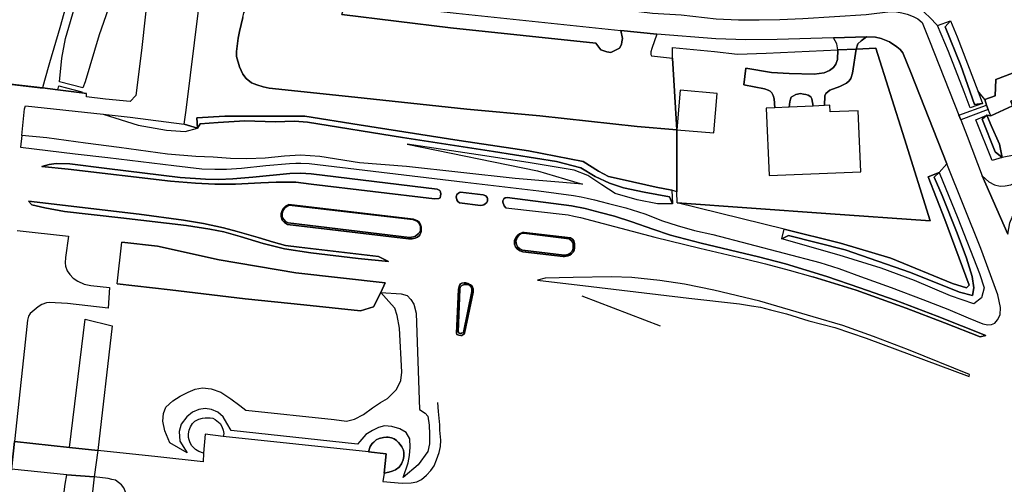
# Model space of a CAD drawing. Extents: x -26035517 to 31750492, y -9237385 to 8160032.
# Tile 29 of 256: x -23968390 to -23777731, y 3888957 to 3978882. Entities that reach past the tile are written whole.
import ezdxf

# ---------------------------------------------------------------- set-up
doc = ezdxf.new("R2010")
doc.units = 0
doc.layers.add('T-25', color=7, linetype='CONTINUOUS')

msp = doc.modelspace()

# ---------------------------------------------------------------- linework, layer by layer
at = {"layer": 'T-25', "color": 9, "elevation": 3514}
msp.add_lwpolyline([(-23955426, 3963947), (-23955484, 3964626), (-23956352, 3964700), (-23960989, 3965300), (-23963996, 3965690), (-23978706, 3967343), (-23981284, 3958391), (-23983562, 3939221), (-23983712, 3936936)], dxfattribs=at)
at = {"layer": 'T-25', "color": 9}
for points in [[(-23937451, 4093601, 807), (-23939269, 4078126, 845), (-23940505, 4067890, 811), (-23941375, 4059928, 861), (-23942213, 4052693, 845), (-23943341, 4042758, 845), (-23943793, 4039239, 841), (-23944157, 4036628, 853), (-23944595, 4034277, 832), (-23945165, 4031721, 832), (-23946364, 4026981, 841), (-23947727, 4022184, 874), (-23949398, 4016236, 870), (-23952089, 4007015, 861), (-23956358, 3992705, 836), (-23958737, 3984062, 816), (-23960649, 3977286, 836), (-23962601, 3970557, 832), (-23963607, 3967096, 849), (-23963996, 3965690, 820)], [(-23937209, 3990592, 4042), (-23943183, 3987649, 3971), (-23944780, 3972922, 3917), (-23945932, 3964234, 3942), (-23946986, 3963018, 3955), (-23951773, 3963486, 3763), (-23955426, 3963947, 3551), (-23955484, 3964626, 3513)], [(-23950377, 3983571, 3942), (-23952979, 3975956, 3863), (-23955711, 3966856, 3651), (-23956157, 3965723, 3434), (-23960663, 3966861, 1157), (-23960663, 3966861, 1157), (-23960218, 3971436, 1011), (-23959538, 3975265, 957), (-23955097, 3990479, 982)], [(-23910797, 3987562, 4096), (-23896197, 3985593, 4059), (-23882024, 3984207, 4109), (-23855396, 3981299, 4096), (-23845841, 3980151, 4188), (-23840291, 3979808, 4163), (-23833532, 3979075, 4155), (-23829233, 3978864, 4117), (-23825210, 3978848, 4071), (-23821223, 3978913, 4071), (-23816734, 3979107, 3967), (-23804478, 3979880, 3784), (-23799768, 3980442, 3747), (-23798579, 3980431, 3747), (-23797545, 3980226, 3747), (-23796518, 3979974, 3747), (-23795359, 3979514, 3747), (-23794470, 3979047, 3747), (-23793659, 3978332, 3751), (-23792196, 3974805, 3726), (-23786526, 3960412, 3688)], [(-23967433, 3961661, 3580), (-23967273, 3962180, 3493), (-23952258, 3960590, 3759), (-23946984, 3959990, 3926), (-23936535, 3958681, 3967), (-23936151, 3961356, 3917), (-23933700, 3981201, 3942), (-23933432, 3982732, 3951), (-23932936, 3983768, 3984), (-23932161, 3984394, 3976), (-23931109, 3984795, 3946), (-23929947, 3984983, 3917), (-23914666, 3983682, 4009), (-23905086, 3982451, 4009)], [(-23841162, 3957572, 4084), (-23848802, 3958202, 4101), (-23867649, 3960251, 4080), (-23881804, 3961585, 4013), (-23903520, 3963916, 3996), (-23920083, 3965628, 4026), (-23921231, 3965890, 4001), (-23922479, 3966260, 3988), (-23923484, 3966668, 3980), (-23924534, 3967493, 3980), (-23925212, 3968343, 3988), (-23925808, 3969773, 4017), (-23926376, 3971738, 4051), (-23926412, 3972746, 4051), (-23926069, 3975315, 3984), (-23925848, 3976623, 3984), (-23925195, 3979301, 4046), (-23924991, 3980198, 4046), (-23924494, 3980956, 4055), (-23914879, 3980515, 4134), (-23914666, 3983682, 4009)], [(-23925195, 3979301, 4046), (-23925848, 3976623, 3984), (-23926069, 3975315, 3984), (-23926412, 3972746, 4051), (-23926376, 3971738, 4051), (-23925808, 3969773, 4017), (-23925212, 3968343, 3988), (-23924534, 3967493, 3980), (-23923484, 3966668, 3980), (-23922479, 3966260, 3988), (-23921231, 3965890, 4001), (-23920083, 3965628, 4026), (-23903520, 3963916, 3996), (-23881804, 3961585, 4013), (-23867649, 3960251, 4080), (-23848802, 3958202, 4101), (-23841162, 3957572, 4084), (-23841162, 3957572, 4084), (-23841129, 3945569, 4051), (-23842093, 3945857, 4092), (-23845166, 3946463, 4038), (-23851711, 3947929, 4042), (-23854381, 3948520, 4092), (-23856323, 3949578, 4113), (-23859266, 3951444, 4030), (-23869838, 3953473, 4005), (-23883304, 3955509, 3963), (-23902680, 3958532, 3926), (-23913186, 3960196, 3934), (-23917147, 3960185, 3888), (-23923775, 3960180, 3896), (-23928668, 3960185, 3926), (-23934100, 3959881, 4021), (-23933970, 3957904, 4059), (-23936535, 3958681, 3967), (-23936151, 3961356, 3917), (-23933700, 3981201, 3942)], [(-23851960, 3976780, 4080), (-23851679, 3975221, 4092), (-23851765, 3974579, 4092), (-23851874, 3974100, 4092), (-23852251, 3973383, 4138), (-23853917, 3972537, 4184), (-23854684, 3972695, 4184), (-23855828, 3973032, 4188), (-23856818, 3974312, 4171), (-23884960, 3977322, 4142), (-23905991, 3979908, 4101), (-23905086, 3982451, 4009), (-23883883, 3980156, 4017), (-23851960, 3976780, 4080)], [(-23790656, 3977759, 3692), (-23792200, 3979379, 3859), (-23793881, 3980941, 3967), (-23798456, 3981812, 3967), (-23813774, 3980645, 3963), (-23822895, 3980631, 4063), (-23834566, 3980908, 4180)], [(-23905991, 3979908, 4101), (-23884960, 3977322, 4142), (-23856818, 3974312, 4171), (-23855828, 3973032, 4188), (-23854684, 3972695, 4184), (-23853917, 3972537, 4184), (-23852251, 3973383, 4138), (-23851874, 3974100, 4092), (-23851765, 3974579, 4092), (-23851679, 3975221, 4092), (-23851960, 3976780, 4080), (-23845001, 3976078, 4021), (-23846009, 3973323, 4159), (-23846154, 3972685, 4184), (-23846168, 3972137, 4184), (-23846019, 3971911, 4184), (-23841979, 3971443, 4142), (-23841162, 3957572, 4084), (-23841162, 3957572, 4084), (-23848802, 3958202, 4101), (-23867649, 3960251, 4080), (-23881804, 3961585, 4013), (-23903520, 3963916, 3996), (-23920083, 3965628, 4026), (-23921231, 3965890, 4001), (-23922479, 3966260, 3988), (-23923484, 3966668, 3980), (-23924534, 3967493, 3980), (-23925212, 3968343, 3988), (-23925808, 3969773, 4017), (-23926376, 3971738, 4051), (-23926412, 3972746, 4051), (-23926069, 3975315, 3984), (-23925848, 3976623, 3984), (-23925195, 3979301, 4046)], [(-23741260, 3973928, 3439), (-23745450, 3978307, 3713), (-23749242, 3976827, 3842), (-23765860, 3969866, 3955), (-23766667, 3972134, 3967), (-23779360, 3967306, 3751), (-23779519, 3964157, 3688), (-23781534, 3963425, 3626), (-23781165, 3962346, 3597)], [(-23967996, 3956495, 6803), (-23968233, 3954242, 6942), (-23957666, 3952930, 6812), (-23951311, 3952222, 6727), (-23938571, 3950656, 6560), (-23933127, 3950028, 6450), (-23930571, 3949945, 6413), (-23928342, 3949969, 6405), (-23925445, 3950166, 6344), (-23920712, 3950660, 6189), (-23916128, 3951049, 6067), (-23914919, 3951114, 6038), (-23913957, 3951105, 6022), (-23912362, 3951019, 5969), (-23899975, 3949580, 5614), (-23882098, 3947449, 5187), (-23867839, 3945747, 4906), (-23861131, 3944858, 4771), (-23859642, 3944603, 4710), (-23858496, 3944345, 4637), (-23857104, 3943994, 4588), (-23855847, 3943673, 4551), (-23854401, 3943310, 4551), (-23851022, 3942453, 4514), (-23847336, 3941280, 4429), (-23843948, 3939955, 4409), (-23841093, 3939038, 4413), (-23837696, 3938088, 4413), (-23834169, 3937319, 4409), (-23813450, 3931879, 4335), (-23809804, 3930709, 4335), (-23805552, 3929181, 4299), (-23799635, 3927079, 4270), (-23793500, 3924729, 4254), (-23788638, 3922838, 4250), (-23784713, 3921189, 4254), (-23781870, 3920007, 4254), (-23780913, 3919843, 4246), (-23780196, 3919857, 4225), (-23779559, 3920164, 4185), (-23779046, 3920805, 4160), (-23778559, 3921732, 4103), (-23778494, 3923177, 3855), (-23778978, 3925606, 3830), (-23782302, 3934592, 3792), (-23788851, 3950958, 3713), (-23795860, 3968637, 3680), (-23797393, 3972462, 3692), (-23797878, 3973145, 3692), (-23798519, 3973611, 3697), (-23799940, 3974627, 3692), (-23801568, 3975258, 3676), (-23802652, 3975484, 3676), (-23804417, 3975553, 3705)], [(-23812526, 3962247, 4063), (-23812481, 3964115, 4034), (-23812293, 3964584, 4034), (-23811508, 3965221, 4034), (-23809569, 3965949, 4055), (-23808282, 3966612, 4009), (-23807776, 3967018, 4009), (-23807432, 3967516, 4009), (-23807095, 3968507, 4005), (-23806447, 3973184, 3913), (-23806109, 3974201, 3867), (-23805452, 3974760, 3792), (-23804417, 3975553, 3705), (-23810789, 3975399, 3847), (-23821724, 3975069, 3984), (-23827785, 3974968, 4042), (-23833609, 3975211, 4051), (-23845001, 3976078, 4021), (-23851960, 3976780, 4080)], [(-23845001, 3976078, 4021), (-23846009, 3973323, 4159), (-23846154, 3972685, 4184), (-23846168, 3972137, 4184), (-23846019, 3971911, 4184), (-23841979, 3971443, 4142)], [(-23822150, 3961814, 4105), (-23822302, 3963594, 4163), (-23822485, 3964212, 4196), (-23822758, 3964702, 4196), (-23823100, 3965040, 4196), (-23823479, 3965229, 4196), (-23824149, 3965531, 4200), (-23828147, 3966258, 4167), (-23827795, 3969526, 4084), (-23822813, 3968639, 4067), (-23819368, 3968447, 4030), (-23814531, 3968369, 4063), (-23812639, 3968613, 4067), (-23811602, 3969021, 4067), (-23810784, 3969633, 4059), (-23810382, 3970272, 4051), (-23810032, 3971170, 4046), (-23809972, 3973082, 3926), (-23810174, 3974222, 3901), (-23810789, 3975399, 3847)], [(-23742075, 3972376, 3443), (-23745807, 3976049, 3647), (-23755544, 3971978, 3955), (-23776489, 3963099, 3805), (-23776162, 3962192, 3788), (-23780345, 3960267, 3643), (-23780825, 3961478, 3588)], [(-23806447, 3973184, 3913), (-23809972, 3973082, 3926)], [(-23989940, 3884030, 6947), (-23989711, 3885997, 6947), (-23987120, 3908790, 6971), (-23984878, 3927427, 7004), (-23983503, 3927320, 7008), (-23982380, 3936278, 6862), (-23982368, 3936372, 6955), (-23982563, 3936756, 6955), (-23982859, 3936888, 6955), (-23983712, 3936936, 6963), (-23983560, 3939103, 6947), (-23983562, 3939221, 3239), (-23981284, 3958391, 3434), (-23978706, 3967343, 3464), (-23964393, 3965708, 3555), (-23963996, 3965690, 820), (-23960989, 3965300, 1140), (-23956352, 3964700, 3522), (-23955484, 3964626, 3513)], [(-23814763, 3962136, 4042), (-23814994, 3963581, 4063), (-23815207, 3963942, 4063), (-23815728, 3964295, 4067), (-23816160, 3964406, 4067), (-23816592, 3964496, 4067), (-23817181, 3964571, 4067), (-23818085, 3964392, 4088), (-23818994, 3963904, 4101), (-23819141, 3963506, 4101), (-23819255, 3962985, 4101), (-23819379, 3961933, 4113)], [(-23781534, 3963425, 3626), (-23782889, 3965108, 3651)], [(-23786526, 3960412, 3688), (-23781165, 3962346, 3597), (-23780825, 3961478, 3588), (-23786166, 3959497, 3684)], [(-23786526, 3960412, 3688), (-23786166, 3959497, 3684), (-23784927, 3956353, 3676), (-23782007, 3948647, 3767)], [(-23780345, 3960267, 3643), (-23781125, 3960389, 3563)], [(-23936535, 3958681, 3967), (-23933970, 3957904, 4059)], [(-23775826, 3952665, 3751), (-23778143, 3952241, 3717)], [(-23964100, 3950499, 6877), (-23962714, 3950869, 6869), (-23961311, 3951019, 6841), (-23958653, 3950983, 6800), (-23951530, 3950107, 6735), (-23937336, 3948371, 6527), (-23932430, 3947992, 6503), (-23929878, 3947937, 6437), (-23927107, 3948083, 6393), (-23923230, 3948429, 6287), (-23916064, 3949086, 6071), (-23914021, 3949201, 6038), (-23911972, 3949046, 6006), (-23887579, 3946080, 5386), (-23887065, 3945854, 5386), (-23886876, 3945540, 5382), (-23886855, 3945121, 5382), (-23886877, 3944782, 5382), (-23886992, 3944421, 5386), (-23887217, 3944278, 5390), (-23888051, 3944184, 5435), (-23911921, 3947071, 6058), (-23914947, 3947430, 6173), (-23916667, 3947465, 6225), (-23918737, 3947444, 6258), (-23921692, 3947311, 6299), (-23926588, 3947021, 6421), (-23930574, 3947072, 6482), (-23934338, 3947212, 6531), (-23939216, 3947652, 6608), (-23958983, 3949921, 6780), (-23964100, 3950499, 6877)], [(-23788851, 3950958, 3713), (-23790349, 3949292, 3647)], [(-23782007, 3948647, 3767), (-23780734, 3947507, 3697), (-23779602, 3946928, 3697), (-23778507, 3946653, 3742), (-23777551, 3946709, 3742), (-23776458, 3946912, 3747), (-23773720, 3948436, 3784)], [(-23782007, 3948647, 3767), (-23777039, 3937356, 3801), (-23776689, 3939548, 3738), (-23776194, 3940652, 3751), (-23775716, 3941346, 3767), (-23775013, 3941916, 3780), (-23771190, 3944059, 3830)], [(-23777039, 3937356, 3801), (-23782007, 3948647, 3767), (-23782007, 3948647, 3767), (-23780734, 3947507, 3697), (-23779602, 3946928, 3697), (-23778507, 3946653, 3742), (-23777551, 3946709, 3742)], [(-23883057, 3945511, 5289), (-23878626, 3944992, 5203), (-23878128, 3944762, 5203), (-23877858, 3944486, 5203), (-23877805, 3944271, 5203), (-23877800, 3944035, 5203), (-23877807, 3943807, 5272), (-23877944, 3943527, 5276), (-23878244, 3943236, 5276), (-23878493, 3943051, 5276), (-23878748, 3942957, 5284), (-23879163, 3942932, 5313), (-23883248, 3943441, 5366), (-23883542, 3943696, 5366), (-23883748, 3943989, 5362), (-23883882, 3944573, 5341), (-23883825, 3944782, 5341), (-23883728, 3945033, 5341), (-23883432, 3945320, 5329), (-23883231, 3945446, 5329), (-23883057, 3945511, 5289)], [(-23841129, 3945569, 4051), (-23842093, 3945857, 4092)], [(-23966711, 3943764, 6861), (-23945285, 3941248, 6682), (-23936652, 3940109, 6539), (-23932784, 3939428, 6462), (-23928954, 3938588, 6376), (-23926283, 3937913, 6299), (-23922193, 3936715, 6217), (-23919273, 3935796, 6132), (-23916946, 3935162, 6079), (-23914258, 3934833, 6030), (-23898939, 3933078, 5676), (-23897005, 3932094, 5582), (-23902859, 3932653, 5737), (-23912024, 3933745, 5936), (-23917133, 3934510, 6128), (-23921269, 3935540, 6185), (-23925693, 3936938, 6319), (-23928861, 3937812, 6388), (-23931589, 3938360, 6425), (-23936069, 3939077, 6572), (-23948800, 3940546, 6714), (-23959703, 3941741, 6824), (-23963535, 3942451, 6881), (-23966061, 3943048, 6857), (-23966711, 3943764, 6861)], [(-23916262, 3943125, 6278), (-23892165, 3940288, 5631), (-23891368, 3939974, 5586), (-23890990, 3939606, 5586), (-23890803, 3939199, 5586), (-23890664, 3938782, 5586), (-23890644, 3938371, 5586), (-23890662, 3937889, 5586), (-23890723, 3937640, 5586), (-23890886, 3937253, 5586), (-23891009, 3937080, 5586), (-23891333, 3936804, 5590), (-23891782, 3936608, 5594), (-23892398, 3936453, 5627), (-23893096, 3936496, 5643), (-23916564, 3939273, 6173), (-23917138, 3939628, 6230), (-23917575, 3940104, 6274), (-23917768, 3940773, 6287), (-23917743, 3941356, 6291), (-23917568, 3941983, 6291), (-23917300, 3942428, 6295), (-23916936, 3942761, 6295), (-23916504, 3942998, 6274), (-23916262, 3943125, 6278)], [(-23874281, 3942484, 5121), (-23874598, 3942848, 5121), (-23874840, 3943557, 5146), (-23874841, 3943813, 5146), (-23874670, 3944200, 5146), (-23874400, 3944376, 5146), (-23873970, 3944454, 5134), (-23861514, 3942854, 4755), (-23858872, 3942365, 4665), (-23855959, 3941539, 4559), (-23853190, 3940845, 4498), (-23849876, 3939767, 4445), (-23845818, 3938353, 4441), (-23842339, 3937180, 4453), (-23836432, 3935603, 4400), (-23825321, 3932998, 4335), (-23820131, 3931627, 4339), (-23812092, 3929164, 4311), (-23805676, 3927002, 4254), (-23798879, 3924595, 4238), (-23790758, 3921504, 4209), (-23781330, 3917741, 4213), (-23782387, 3917506, 4209), (-23789331, 3920212, 4213), (-23796727, 3923069, 4221), (-23806446, 3926514, 4258), (-23814832, 3929093, 4278)], [(-23820334, 3938370, 4080), (-23841095, 3943430, 4346)], [(-23874281, 3942484, 5121), (-23862204, 3941101, 4775), (-23861099, 3940858, 4775), (-23859806, 3940570, 4726), (-23845433, 3936816, 4485), (-23836678, 3934641, 4396), (-23827893, 3932625, 4302), (-23823950, 3931657, 4274), (-23819419, 3930427, 4278), (-23814832, 3929093, 4278)], [(-23968871, 3938110, 6930), (-23958927, 3936969, 6926), (-23959500, 3932850, 6967), (-23959578, 3931850, 6971), (-23959523, 3931163, 6975), (-23959184, 3930298, 6979), (-23958676, 3929562, 6991), (-23958022, 3928842, 6991), (-23957159, 3928293, 6995), (-23955901, 3927703, 6991), (-23954584, 3927468, 6975), (-23950974, 3927080, 6922), (-23951273, 3923065, 6906), (-23959130, 3923971, 6991), (-23962683, 3924164, 6979), (-23963227, 3924052, 6979), (-23964121, 3923740, 7004), (-23964842, 3923286, 7008), (-23965599, 3922651, 7008), (-23966336, 3922021, 7008), (-23966680, 3921485, 7008), (-23966900, 3920694, 7012), (-23967471, 3915222, 7012), (-23969425, 3897267, 6951)], [(-23870685, 3937699, 5166), (-23861749, 3936676, 4897), (-23861329, 3936432, 4902), (-23861105, 3936058, 4902), (-23860968, 3935527, 4902), (-23860936, 3934957, 4906), (-23860932, 3934749, 4926), (-23861024, 3934258, 4873), (-23861157, 3933962, 4869), (-23861527, 3933543, 4865), (-23861889, 3933308, 4897), (-23862213, 3933179, 4897), (-23862874, 3933052, 4897), (-23863139, 3933046, 4906), (-23870955, 3933921, 5142), (-23871506, 3934126, 5162), (-23871972, 3934442, 5183), (-23872377, 3934931, 5195), (-23872583, 3935457, 5195), (-23872608, 3935880, 5195), (-23872565, 3936186, 5195), (-23872338, 3936651, 5211), (-23872026, 3937106, 5215), (-23871629, 3937456, 5215), (-23871047, 3937684, 5203), (-23870685, 3937699, 5166)], [(-23958927, 3936969, 6926), (-23959500, 3932850, 6967), (-23959578, 3931850, 6971), (-23959523, 3931163, 6975), (-23959184, 3930298, 6979), (-23958676, 3929562, 6991), (-23958022, 3928842, 6991), (-23957159, 3928293, 6995), (-23955901, 3927703, 6991), (-23954584, 3927468, 6975), (-23950974, 3927080, 6922), (-23951273, 3923065, 6906), (-23959130, 3923971, 6991), (-23962683, 3924164, 6979), (-23963227, 3924052, 6979), (-23964121, 3923740, 7004), (-23964842, 3923286, 7008), (-23965599, 3922651, 7008), (-23966336, 3922021, 7008), (-23966680, 3921485, 7008), (-23966900, 3920694, 7012), (-23967471, 3915222, 7012), (-23969425, 3897267, 6951)], [(-23949529, 3927737, 6845), (-23939225, 3926582, 6466), (-23924701, 3924828, 6067), (-23913363, 3923719, 5810), (-23902379, 3922554, 5659), (-23899860, 3923338, 5631), (-23898429, 3926067, 5578), (-23897647, 3927942, 5647), (-23914934, 3929918, 5993), (-23929795, 3932419, 6348), (-23941673, 3935078, 6641), (-23948591, 3935836, 6735)], [(-23883785, 3918220, 5708), (-23883438, 3926727, 5509), (-23883225, 3927457, 5472), (-23883002, 3927742, 5468), (-23882753, 3927890, 5500), (-23882302, 3927964, 5484), (-23881972, 3927971, 5480), (-23881529, 3927821, 5456), (-23881113, 3927597, 5439), (-23880906, 3927426, 5439), (-23880708, 3927124, 5439), (-23880596, 3926796, 5439), (-23880566, 3926557, 5460), (-23880554, 3926153, 5460), (-23882237, 3918203, 5676), (-23882408, 3917991, 5712), (-23882613, 3917869, 5712), (-23882803, 3917784, 5716), (-23882998, 3917772, 5741), (-23883386, 3917809, 5745), (-23883731, 3917973, 5745), (-23883781, 3918188, 5745), (-23883785, 3918220, 5708)], [(-23868112, 3928489, 4865), (-23857754, 3927242, 4677), (-23838831, 3924957, 4303), (-23829017, 3923862, 4205), (-23826692, 3923521, 4168), (-23824963, 3923250, 4156), (-23822988, 3922703, 4136), (-23819900, 3921930, 4156), (-23815587, 3920611, 4144), (-23810519, 3919291, 4039), (-23804471, 3917212, 4064), (-23784519, 3909809, 4089), (-23784447, 3910208, 4110), (-23796292, 3914997, 4101), (-23803076, 3917595, 4113), (-23809016, 3919665, 4126), (-23814772, 3921389, 4164), (-23825096, 3924385, 4213), (-23833957, 3926554, 4266), (-23839635, 3927683, 4331), (-23844433, 3928402, 4417), (-23849832, 3929002, 4514), (-23853807, 3929122, 4608), (-23861196, 3929011, 4714), (-23866641, 3928861, 4804), (-23868112, 3928489, 4865)], [(-23844328, 3919552, 4122), (-23859473, 3925374, 4633)], [(-23958722, 3896088, 6796), (-23955688, 3920947, 7032), (-23950466, 3919630, 6955)], [(-23897801, 3891128, 6498), (-23898045, 3889494, 6486), (-23894311, 3889198, 6421), (-23892581, 3889269, 6413), (-23891479, 3889418, 6409), (-23890589, 3889908, 6384), (-23889611, 3890714, 6380), (-23888757, 3891640, 6376), (-23888147, 3892524, 6344), (-23887653, 3893683, 6356), (-23887144, 3895127, 6352), (-23886894, 3896281, 6291), (-23886838, 3897509, 6283), (-23887007, 3899466, 6201), (-23887055, 3900443, 6173), (-23887290, 3903021, 6107), (-23887448, 3904774, 6071)], [(-23928992, 3898229, 8087), (-23932501, 3898680, 8087), (-23932773, 3894999, 6551), (-23933721, 3895314, 8091), (-23934344, 3895689, 8091), (-23935050, 3896383, 8087), (-23935400, 3896975, 8091), (-23935595, 3897538, 8091), (-23935703, 3898045, 8091), (-23935697, 3898742, 8091), (-23935580, 3899441, 8095), (-23935337, 3900102, 8091), (-23934930, 3900742, 8091), (-23934466, 3901163, 8051), (-23933724, 3901560, 8051), (-23933019, 3901754, 8055), (-23932474, 3901801, 8055), (-23932030, 3901810, 8055), (-23931529, 3901816, 8099), (-23930965, 3901738, 8124), (-23930512, 3901519, 8124), (-23930189, 3901228, 8124), (-23929591, 3900698, 8124), (-23929267, 3900146, 8120), (-23929016, 3899438, 8120), (-23928877, 3898793, 8099), (-23928992, 3898229, 8087)], [(-23932773, 3894999, 6551), (-23932849, 3893298, 6519), (-23941621, 3894255, 6555), (-23953263, 3895497, 6633), (-23958722, 3896088, 6796), (-23969425, 3897267, 6951), (-23970006, 3891877, 6951)], [(-23900849, 3895228, 8067), (-23928992, 3898229, 8087)], [(-23900849, 3895228, 8067), (-23897418, 3894832, 8063), (-23897801, 3891128, 6498), (-23896900, 3891309, 8071), (-23896272, 3891493, 8067), (-23895597, 3891776, 8067), (-23894922, 3892250, 8063), (-23894447, 3892931, 8063), (-23894160, 3893671, 8063), (-23894022, 3894313, 8055), (-23894008, 3894615, 8055), (-23894017, 3895063, 8055), (-23894101, 3895591, 8055), (-23894394, 3896204, 8055), (-23894722, 3896691, 8051), (-23895047, 3897071, 8051), (-23895450, 3897467, 8051), (-23895905, 3897763, 8051), (-23896418, 3897973, 8051), (-23897035, 3898062, 8079), (-23897394, 3898059, 8079), (-23897939, 3898024, 8083), (-23898810, 3897791, 8099), (-23899340, 3897560, 8120), (-23899795, 3897127, 8071), (-23900124, 3896839, 8071), (-23900527, 3896249, 8071), (-23900849, 3895228, 8067)], [(-23953263, 3895497, 6633), (-23953984, 3890413, 6698)], [(-23947874, 3884030, 6549), (-23947673, 3885968, 6551), (-23947773, 3886928, 6551), (-23947934, 3887630, 6568), (-23948196, 3888301, 6572), (-23948668, 3888849, 6572), (-23949235, 3889335, 6572), (-23949867, 3889734, 6572), (-23950555, 3889887, 6572), (-23951263, 3890056, 6572), (-23953984, 3890413, 6698), (-23959280, 3890776, 6755), (-23970006, 3891877, 6951), (-23971044, 3884030, 6951)], [(-23960201, 3884030, 6924), (-23959598, 3888989, 6942), (-23959280, 3890776, 6755)]]:
    msp.add_polyline3d(points, dxfattribs=at)
for points in [[(-23790656, 3977759, 3692), (-23788121, 3978689, 3884), (-23789173, 3977502, 2835), (-23786127, 3970010, 2752), (-23783478, 3962450, 2956), (-23781942, 3962647, 3597), (-23784317, 3961838, 3593), (-23785513, 3964946, 3593), (-23788557, 3972728, 3572), (-23790656, 3977759, 3692)], [(-23781942, 3962647, 3597), (-23783478, 3962450, 2956), (-23786127, 3970010, 2752), (-23789173, 3977502, 2835), (-23788121, 3978689, 3884), (-23786833, 3975568, 3705), (-23782889, 3965108, 3651), (-23781942, 3962647, 3597)], [(-23780345, 3960267, 3643), (-23780825, 3961478, 3588), (-23781165, 3962346, 3597), (-23781534, 3963425, 3626), (-23779519, 3964157, 3688), (-23779360, 3967306, 3751), (-23766667, 3972134, 3967), (-23765860, 3969866, 3955), (-23749242, 3976827, 3842), (-23745450, 3978307, 3713), (-23741260, 3973928, 3439), (-23742075, 3972376, 3443), (-23745807, 3976049, 3647), (-23755544, 3971978, 3955), (-23776489, 3963099, 3805), (-23776162, 3962192, 3788), (-23780345, 3960267, 3643)], [(-23790349, 3949292, 3647), (-23792448, 3948459, 3697), (-23789250, 3940211, 3855), (-23784564, 3927477, 3784), (-23785049, 3926981, 3788), (-23787764, 3927809, 3780), (-23799736, 3932707, 3955), (-23809433, 3935630, 4076), (-23820334, 3938370, 4080), (-23841095, 3943430, 4346), (-23812285, 3941387, 4071), (-23792094, 3939950, 4055), (-23797049, 3955815, 3946), (-23802639, 3973388, 3742), (-23806447, 3973184, 3913), (-23806109, 3974201, 3867), (-23805452, 3974760, 3792), (-23804417, 3975553, 3705), (-23802652, 3975484, 3676), (-23801568, 3975258, 3676), (-23799940, 3974627, 3692), (-23798519, 3973611, 3697), (-23797878, 3973145, 3692), (-23797393, 3972462, 3692), (-23795860, 3968637, 3680), (-23788851, 3950958, 3713), (-23790349, 3949292, 3647)], [(-23804417, 3975553, 3705), (-23805452, 3974760, 3792), (-23806109, 3974201, 3867), (-23806447, 3973184, 3913), (-23809972, 3973082, 3926), (-23810174, 3974222, 3901), (-23810789, 3975399, 3847), (-23804417, 3975553, 3705)], [(-23780345, 3960267, 3643), (-23776162, 3962192, 3788), (-23776489, 3963099, 3805), (-23755544, 3971978, 3955), (-23745807, 3976049, 3647), (-23742075, 3972376, 3443), (-23741861, 3970371, 3484), (-23758406, 3961873, 3747), (-23775826, 3952665, 3751), (-23778143, 3952241, 3717), (-23778651, 3954774, 3688), (-23780281, 3958412, 3576), (-23781125, 3960389, 3563), (-23780345, 3960267, 3643)], [(-23841979, 3971443, 4142), (-23841970, 3973508, 4005), (-23833860, 3972744, 3988), (-23829372, 3972221, 4092), (-23823816, 3972390, 4059), (-23809972, 3973082, 3926), (-23810032, 3971170, 4046), (-23810382, 3970272, 4051), (-23810784, 3969633, 4059), (-23811602, 3969021, 4067), (-23812639, 3968613, 4067), (-23814531, 3968369, 4063), (-23819368, 3968447, 4030), (-23822813, 3968639, 4067), (-23827795, 3969526, 4084), (-23828147, 3966258, 4167), (-23824149, 3965531, 4200), (-23823479, 3965229, 4196), (-23823100, 3965040, 4196), (-23822758, 3964702, 4196), (-23822485, 3964212, 4196), (-23822302, 3963594, 4163), (-23822150, 3961814, 4105), (-23823837, 3961742, 6365), (-23823283, 3948698, 6719), (-23805544, 3949449, 7073), (-23806045, 3961264, 7061), (-23811447, 3961037, 7181), (-23811502, 3962314, 6390), (-23812526, 3962247, 4063), (-23812481, 3964115, 4034), (-23812293, 3964584, 4034), (-23811508, 3965221, 4034), (-23809569, 3965949, 4055), (-23808282, 3966612, 4009), (-23807776, 3967018, 4009), (-23807432, 3967516, 4009), (-23807095, 3968507, 4005), (-23806447, 3973184, 3913), (-23802639, 3973388, 3742), (-23797049, 3955815, 3946), (-23792094, 3939950, 4055), (-23812285, 3941387, 4071), (-23841095, 3943430, 4346), (-23841129, 3945569, 4051), (-23841162, 3957572, 4084), (-23833986, 3956968, 6161), (-23833342, 3964625, 6907), (-23840523, 3965225, 6919), (-23841162, 3957572, 4084), (-23841979, 3971443, 4142)], [(-23812526, 3962247, 4063), (-23814763, 3962136, 4042), (-23814994, 3963581, 4063), (-23815207, 3963942, 4063), (-23815728, 3964295, 4067), (-23816160, 3964406, 4067), (-23816592, 3964496, 4067), (-23817181, 3964571, 4067), (-23818085, 3964392, 4088), (-23818994, 3963904, 4101), (-23819141, 3963506, 4101), (-23819255, 3962985, 4101), (-23819379, 3961933, 4113), (-23822150, 3961814, 4105), (-23822302, 3963594, 4163), (-23822485, 3964212, 4196), (-23822758, 3964702, 4196), (-23823100, 3965040, 4196), (-23823479, 3965229, 4196), (-23824149, 3965531, 4200), (-23828147, 3966258, 4167), (-23827795, 3969526, 4084), (-23822813, 3968639, 4067), (-23819368, 3968447, 4030), (-23814531, 3968369, 4063), (-23812639, 3968613, 4067), (-23811602, 3969021, 4067), (-23810784, 3969633, 4059), (-23810382, 3970272, 4051), (-23810032, 3971170, 4046), (-23809972, 3973082, 3926), (-23806447, 3973184, 3913), (-23807095, 3968507, 4005), (-23807432, 3967516, 4009), (-23807776, 3967018, 4009), (-23808282, 3966612, 4009), (-23809569, 3965949, 4055), (-23811508, 3965221, 4034), (-23812293, 3964584, 4034), (-23812481, 3964115, 4034), (-23812526, 3962247, 4063)], [(-23956345, 3964899, 3426), (-23956352, 3964700, 3522), (-23960989, 3965300, 1140), (-23960840, 3966086, 1157), (-23956345, 3964899, 3426)], [(-23819379, 3961933, 4113), (-23819255, 3962985, 4101), (-23819141, 3963506, 4101), (-23818994, 3963904, 4101), (-23818085, 3964392, 4088), (-23817181, 3964571, 4067), (-23816592, 3964496, 4067), (-23816160, 3964406, 4067), (-23815728, 3964295, 4067), (-23815207, 3963942, 4063), (-23814994, 3963581, 4063), (-23814763, 3962136, 4042), (-23819379, 3961933, 4113)], [(-23859402, 3947047, 4325), (-23872436, 3948147, 4792), (-23893512, 3950456, 5258), (-23902582, 3951208, 5599), (-23910248, 3952383, 5745), (-23914012, 3952690, 5820), (-23917112, 3952469, 5949), (-23920877, 3952098, 6028), (-23924426, 3951967, 6153), (-23927595, 3952002, 6195), (-23930918, 3952277, 6216), (-23934311, 3952397, 6220), (-23939763, 3952870, 6361), (-23949156, 3954135, 6465), (-23955644, 3954990, 6565), (-23963116, 3956023, 6723), (-23967996, 3956495, 6803), (-23967433, 3961661, 3580), (-23967273, 3962180, 3493), (-23952258, 3960590, 3759), (-23945428, 3958444, 4200), (-23939930, 3957516, 4263), (-23936322, 3957215, 4221), (-23933970, 3957904, 4059), (-23933472, 3958722, 3259), (-23929953, 3958987, 3297), (-23924816, 3959285, 3293), (-23918945, 3959096, 3251), (-23915196, 3959228, 3259), (-23912648, 3959053, 3280), (-23894287, 3956107, 3230), (-23876675, 3953362, 3264), (-23864412, 3951408, 3247), (-23859708, 3950183, 3318), (-23856947, 3948542, 3372), (-23854200, 3947254, 3389), (-23851498, 3946369, 3409), (-23847444, 3945517, 3409), (-23842566, 3944602, 3480), (-23842012, 3943229, 4221), (-23844863, 3943217, 4275), (-23848834, 3943989, 4317), (-23853105, 3945219, 4180), (-23855687, 3946931, 4101), (-23858359, 3948735, 4034), (-23860993, 3949750, 4038), (-23869958, 3951242, 4001), (-23879606, 3952697, 3963), (-23893363, 3954765, 3976), (-23868137, 3949601, 4188), (-23859402, 3947047, 4325)], [(-23786526, 3960412, 3688), (-23781165, 3962346, 3597), (-23780825, 3961478, 3588), (-23786166, 3959497, 3684), (-23786526, 3960412, 3688)], [(-23933970, 3957904, 4059), (-23934100, 3959881, 4021), (-23928668, 3960185, 3926), (-23923775, 3960180, 3896), (-23917147, 3960185, 3888), (-23913186, 3960196, 3934), (-23902680, 3958532, 3926), (-23883304, 3955509, 3963), (-23869838, 3953473, 4005), (-23859266, 3951444, 4030), (-23856323, 3949578, 4113), (-23854381, 3948520, 4092), (-23851711, 3947929, 4042), (-23845166, 3946463, 4038), (-23842093, 3945857, 4092), (-23842012, 3943229, 4221), (-23842566, 3944602, 3480), (-23847444, 3945517, 3409), (-23851498, 3946369, 3409), (-23854200, 3947254, 3389), (-23856947, 3948542, 3372), (-23859708, 3950183, 3318), (-23864412, 3951408, 3247), (-23876675, 3953362, 3264), (-23894287, 3956107, 3230), (-23912648, 3959053, 3280), (-23915196, 3959228, 3259), (-23918945, 3959096, 3251), (-23924816, 3959285, 3293), (-23929953, 3958987, 3297), (-23933472, 3958722, 3259), (-23933970, 3957904, 4059)], [(-23781125, 3960389, 3563), (-23782024, 3959608, 2935), (-23779473, 3953339, 3031), (-23778143, 3952241, 3717), (-23780073, 3951660, 3684), (-23783250, 3959515, 3551), (-23781125, 3960389, 3563)], [(-23781125, 3960389, 3563), (-23780281, 3958412, 3576), (-23778651, 3954774, 3688), (-23778143, 3952241, 3717), (-23779473, 3953339, 3031), (-23782024, 3959608, 2935), (-23781125, 3960389, 3563)], [(-23964100, 3950499, 6877), (-23958983, 3949921, 6780), (-23939216, 3947652, 6608), (-23934338, 3947212, 6531), (-23930574, 3947072, 6482), (-23926588, 3947021, 6421), (-23921692, 3947311, 6299), (-23918737, 3947444, 6258), (-23916667, 3947465, 6225), (-23914947, 3947430, 6173), (-23911921, 3947071, 6058), (-23888051, 3944184, 5435), (-23887217, 3944278, 5390), (-23886992, 3944421, 5386), (-23886877, 3944782, 5382), (-23886855, 3945121, 5382), (-23886876, 3945540, 5382), (-23887065, 3945854, 5386), (-23887579, 3946080, 5386), (-23911972, 3949046, 6006), (-23914021, 3949201, 6038), (-23916064, 3949086, 6071), (-23923230, 3948429, 6287), (-23927107, 3948083, 6393), (-23929878, 3947937, 6437), (-23932430, 3947992, 6503), (-23937336, 3948371, 6527), (-23951530, 3950107, 6735), (-23958653, 3950983, 6800), (-23961311, 3951019, 6841), (-23962714, 3950869, 6869), (-23964100, 3950499, 6877)], [(-23790349, 3949292, 3647), (-23791337, 3948424, 3272), (-23789779, 3944879, 3201), (-23786867, 3937571, 3168), (-23785077, 3932757, 3251), (-23783948, 3929168, 3280), (-23783610, 3926999, 3376), (-23783897, 3925493, 3376), (-23786410, 3926142, 3401), (-23795884, 3929971, 3443), (-23808562, 3934355, 3626), (-23819525, 3937140, 3626), (-23820819, 3936465, 4209), (-23820334, 3938370, 4080), (-23809433, 3935630, 4076), (-23799736, 3932707, 3955), (-23787764, 3927809, 3780), (-23785049, 3926981, 3788), (-23784564, 3927477, 3784), (-23789250, 3940211, 3855), (-23792448, 3948459, 3697), (-23790349, 3949292, 3647)], [(-23790349, 3949292, 3647), (-23786743, 3940438, 3688), (-23782562, 3929762, 3834), (-23781647, 3926953, 3905), (-23782137, 3925049, 3967), (-23783651, 3923895, 4105), (-23788119, 3925443, 4125), (-23795147, 3928390, 4125), (-23801591, 3930785, 4213), (-23809691, 3933318, 4209), (-23820819, 3936465, 4209), (-23819525, 3937140, 3626), (-23808562, 3934355, 3626), (-23795884, 3929971, 3443), (-23786410, 3926142, 3401), (-23783897, 3925493, 3376), (-23783610, 3926999, 3376), (-23783948, 3929168, 3280), (-23785077, 3932757, 3251), (-23786867, 3937571, 3168), (-23789779, 3944879, 3201), (-23791337, 3948424, 3272), (-23790349, 3949292, 3647)], [(-23883057, 3945511, 5289), (-23883231, 3945446, 5329), (-23883432, 3945320, 5329), (-23883728, 3945033, 5341), (-23883825, 3944782, 5341), (-23883882, 3944573, 5341), (-23883748, 3943989, 5362), (-23883542, 3943696, 5366), (-23883248, 3943441, 5366), (-23879163, 3942932, 5313), (-23878748, 3942957, 5284), (-23878493, 3943051, 5276), (-23878244, 3943236, 5276), (-23877944, 3943527, 5276), (-23877807, 3943807, 5272), (-23877800, 3944035, 5203), (-23877805, 3944271, 5203), (-23877858, 3944486, 5203), (-23878128, 3944762, 5203), (-23878626, 3944992, 5203), (-23883057, 3945511, 5289)], [(-23883057, 3945511, 5289), (-23878626, 3944992, 5203), (-23878128, 3944762, 5203), (-23877858, 3944486, 5203), (-23877805, 3944271, 5203), (-23877800, 3944035, 5203), (-23877807, 3943807, 5272), (-23877944, 3943527, 5276), (-23878244, 3943236, 5276), (-23878493, 3943051, 5276), (-23878748, 3942957, 5284), (-23879163, 3942932, 5313), (-23883248, 3943441, 5366), (-23883542, 3943696, 5366), (-23883748, 3943989, 5362), (-23883882, 3944573, 5341), (-23883825, 3944782, 5341), (-23883728, 3945033, 5341), (-23883432, 3945320, 5329), (-23883231, 3945446, 5329), (-23883057, 3945511, 5289)], [(-23966711, 3943764, 6861), (-23966061, 3943048, 6857), (-23963535, 3942451, 6881), (-23959703, 3941741, 6824), (-23948800, 3940546, 6714), (-23936069, 3939077, 6572), (-23931589, 3938360, 6425), (-23928861, 3937812, 6388), (-23925693, 3936938, 6319), (-23921269, 3935540, 6185), (-23917133, 3934510, 6128), (-23912024, 3933745, 5936), (-23902859, 3932653, 5737), (-23897005, 3932094, 5582), (-23898939, 3933078, 5676), (-23914258, 3934833, 6030), (-23916946, 3935162, 6079), (-23919273, 3935796, 6132), (-23922193, 3936715, 6217), (-23926283, 3937913, 6299), (-23928954, 3938588, 6376), (-23932784, 3939428, 6462), (-23936652, 3940109, 6539), (-23945285, 3941248, 6682), (-23966711, 3943764, 6861)], [(-23916262, 3943125, 6278), (-23916504, 3942998, 6274), (-23916936, 3942761, 6295), (-23917300, 3942428, 6295), (-23917568, 3941983, 6291), (-23917743, 3941356, 6291), (-23917768, 3940773, 6287), (-23917575, 3940104, 6274), (-23917138, 3939628, 6230), (-23916564, 3939273, 6173), (-23893096, 3936496, 5643), (-23892398, 3936453, 5627), (-23891782, 3936608, 5594), (-23891333, 3936804, 5590), (-23891009, 3937080, 5586), (-23890886, 3937253, 5586), (-23890723, 3937640, 5586), (-23890662, 3937889, 5586), (-23890644, 3938371, 5586), (-23890664, 3938782, 5586), (-23890803, 3939199, 5586), (-23890990, 3939606, 5586), (-23891368, 3939974, 5586), (-23892165, 3940288, 5631), (-23916262, 3943125, 6278)], [(-23916262, 3943125, 6278), (-23892165, 3940288, 5631), (-23891368, 3939974, 5586), (-23890990, 3939606, 5586), (-23890803, 3939199, 5586), (-23890664, 3938782, 5586), (-23890644, 3938371, 5586), (-23890662, 3937889, 5586), (-23890723, 3937640, 5586), (-23890886, 3937253, 5586), (-23891009, 3937080, 5586), (-23891333, 3936804, 5590), (-23891782, 3936608, 5594), (-23892398, 3936453, 5627), (-23893096, 3936496, 5643), (-23916564, 3939273, 6173), (-23917138, 3939628, 6230), (-23917575, 3940104, 6274), (-23917768, 3940773, 6287), (-23917743, 3941356, 6291), (-23917568, 3941983, 6291), (-23917300, 3942428, 6295), (-23916936, 3942761, 6295), (-23916504, 3942998, 6274), (-23916262, 3943125, 6278)], [(-23915627, 3942943, 6425), (-23916077, 3943003, 6466), (-23916465, 3942865, 6478), (-23916847, 3942625, 6482), (-23917107, 3942391, 6482), (-23917317, 3942053, 6482), (-23917524, 3941609, 6482), (-23917573, 3941237, 6482), (-23917582, 3940886, 6486), (-23917481, 3940518, 6482), (-23917201, 3940140, 6454), (-23916918, 3939836, 6425), (-23916407, 3939573, 6401), (-23892901, 3936736, 5838), (-23892506, 3936773, 5834), (-23892165, 3936845, 5834), (-23891777, 3936999, 5822), (-23891215, 3937426, 5773), (-23890952, 3937688, 5773), (-23890782, 3937964, 5777), (-23890747, 3938434, 5794), (-23890757, 3938723, 5794), (-23890875, 3939120, 5798), (-23891044, 3939426, 5806), (-23891473, 3939886, 5806), (-23892253, 3940184, 5802), (-23915627, 3942943, 6425)], [(-23915627, 3942943, 6425), (-23892253, 3940184, 5802), (-23891473, 3939886, 5806), (-23891044, 3939426, 5806), (-23890875, 3939120, 5798), (-23890757, 3938723, 5794), (-23890747, 3938434, 5794), (-23890782, 3937964, 5777), (-23890952, 3937688, 5773), (-23891215, 3937426, 5773), (-23891777, 3936999, 5822), (-23892165, 3936845, 5834), (-23892506, 3936773, 5834), (-23892901, 3936736, 5838), (-23916407, 3939573, 6401), (-23916918, 3939836, 6425), (-23917201, 3940140, 6454), (-23917481, 3940518, 6482), (-23917582, 3940886, 6486), (-23917573, 3941237, 6482), (-23917524, 3941609, 6482), (-23917317, 3942053, 6482), (-23917107, 3942391, 6482), (-23916847, 3942625, 6482), (-23916465, 3942865, 6478), (-23916077, 3943003, 6466), (-23915627, 3942943, 6425)], [(-23874281, 3942484, 5121), (-23862204, 3941101, 4775), (-23861099, 3940858, 4775), (-23859806, 3940570, 4726), (-23845433, 3936816, 4485), (-23836678, 3934641, 4396), (-23827893, 3932625, 4302), (-23823950, 3931657, 4274), (-23819419, 3930427, 4278), (-23814832, 3929093, 4278), (-23806446, 3926514, 4258), (-23796727, 3923069, 4221), (-23789331, 3920212, 4213), (-23782387, 3917506, 4209), (-23781330, 3917741, 4213), (-23790758, 3921504, 4209), (-23798879, 3924595, 4238), (-23805676, 3927002, 4254), (-23812092, 3929164, 4311), (-23820131, 3931627, 4339), (-23825321, 3932998, 4335), (-23836432, 3935603, 4400), (-23842339, 3937180, 4453), (-23845818, 3938353, 4441), (-23849876, 3939767, 4445), (-23853190, 3940845, 4498), (-23855959, 3941539, 4559), (-23858872, 3942365, 4665), (-23861514, 3942854, 4755), (-23873970, 3944454, 5134), (-23874400, 3944376, 5146), (-23874670, 3944200, 5146), (-23874841, 3943813, 5146), (-23874840, 3943557, 5146), (-23874598, 3942848, 5121), (-23874281, 3942484, 5121)], [(-23870685, 3937699, 5166), (-23871047, 3937684, 5203), (-23871629, 3937456, 5215), (-23872026, 3937106, 5215), (-23872338, 3936651, 5211), (-23872565, 3936186, 5195), (-23872608, 3935880, 5195), (-23872583, 3935457, 5195), (-23872377, 3934931, 5195), (-23871972, 3934442, 5183), (-23871506, 3934126, 5162), (-23870955, 3933921, 5142), (-23863139, 3933046, 4906), (-23862874, 3933052, 4897), (-23862213, 3933179, 4897), (-23861889, 3933308, 4897), (-23861527, 3933543, 4865), (-23861157, 3933962, 4869), (-23861024, 3934258, 4873), (-23860932, 3934749, 4926), (-23860936, 3934957, 4906), (-23860968, 3935527, 4902), (-23861105, 3936058, 4902), (-23861329, 3936432, 4902), (-23861749, 3936676, 4897), (-23870685, 3937699, 5166)], [(-23870685, 3937699, 5166), (-23861749, 3936676, 4897), (-23861329, 3936432, 4902), (-23861105, 3936058, 4902), (-23860968, 3935527, 4902), (-23860936, 3934957, 4906), (-23860932, 3934749, 4926), (-23861024, 3934258, 4873), (-23861157, 3933962, 4869), (-23861527, 3933543, 4865), (-23861889, 3933308, 4897), (-23862213, 3933179, 4897), (-23862874, 3933052, 4897), (-23863139, 3933046, 4906), (-23870955, 3933921, 5142), (-23871506, 3934126, 5162), (-23871972, 3934442, 5183), (-23872377, 3934931, 5195), (-23872583, 3935457, 5195), (-23872608, 3935880, 5195), (-23872565, 3936186, 5195), (-23872338, 3936651, 5211), (-23872026, 3937106, 5215), (-23871629, 3937456, 5215), (-23871047, 3937684, 5203), (-23870685, 3937699, 5166)], [(-23870784, 3937567, 5333), (-23870988, 3937595, 5390), (-23871275, 3937479, 5394), (-23871578, 3937339, 5394), (-23871809, 3937078, 5411), (-23872054, 3936706, 5411), (-23872178, 3936369, 5411), (-23872301, 3935996, 5407), (-23872282, 3935679, 5403), (-23872199, 3935371, 5399), (-23871932, 3934879, 5378), (-23871555, 3934552, 5358), (-23871023, 3934257, 5325), (-23862973, 3933311, 5130), (-23862485, 3933369, 5101), (-23862197, 3933424, 5085), (-23861851, 3933614, 5069), (-23861420, 3934095, 5048), (-23861226, 3934568, 5052), (-23861205, 3934935, 5040), (-23861226, 3935407, 5040), (-23861295, 3935760, 5040), (-23861580, 3936174, 5040), (-23861973, 3936464, 5028), (-23870784, 3937567, 5333)], [(-23870784, 3937567, 5333), (-23861973, 3936464, 5028), (-23861580, 3936174, 5040), (-23861295, 3935760, 5040), (-23861226, 3935407, 5040), (-23861205, 3934935, 5040), (-23861226, 3934568, 5052), (-23861420, 3934095, 5048), (-23861851, 3933614, 5069), (-23862197, 3933424, 5085), (-23862485, 3933369, 5101), (-23862973, 3933311, 5130), (-23871023, 3934257, 5325), (-23871555, 3934552, 5358), (-23871932, 3934879, 5378), (-23872199, 3935371, 5399), (-23872282, 3935679, 5403), (-23872301, 3935996, 5407), (-23872178, 3936369, 5411), (-23872054, 3936706, 5411), (-23871809, 3937078, 5411), (-23871578, 3937339, 5394), (-23871275, 3937479, 5394), (-23870988, 3937595, 5390), (-23870784, 3937567, 5333)], [(-23898429, 3926067, 5578), (-23899860, 3923338, 5631), (-23902379, 3922554, 5659), (-23913363, 3923719, 5810), (-23924701, 3924828, 6067), (-23939225, 3926582, 6466), (-23949529, 3927737, 6845), (-23948591, 3935836, 6735), (-23941673, 3935078, 6641), (-23929795, 3932419, 6348), (-23914934, 3929918, 5993), (-23897647, 3927942, 5647), (-23898429, 3926067, 5578)], [(-23883785, 3918220, 5708), (-23883781, 3918188, 5745), (-23883731, 3917973, 5745), (-23883386, 3917809, 5745), (-23882998, 3917772, 5741), (-23882803, 3917784, 5716), (-23882613, 3917869, 5712), (-23882408, 3917991, 5712), (-23882237, 3918203, 5676), (-23880554, 3926153, 5460), (-23880566, 3926557, 5460), (-23880596, 3926796, 5439), (-23880708, 3927124, 5439), (-23880906, 3927426, 5439), (-23881113, 3927597, 5439), (-23881529, 3927821, 5456), (-23881972, 3927971, 5480), (-23882302, 3927964, 5484), (-23882753, 3927890, 5500), (-23883002, 3927742, 5468), (-23883225, 3927457, 5472), (-23883438, 3926727, 5509), (-23883785, 3918220, 5708)], [(-23883785, 3918220, 5708), (-23883438, 3926727, 5509), (-23883225, 3927457, 5472), (-23883002, 3927742, 5468), (-23882753, 3927890, 5500), (-23882302, 3927964, 5484), (-23881972, 3927971, 5480), (-23881529, 3927821, 5456), (-23881113, 3927597, 5439), (-23880906, 3927426, 5439), (-23880708, 3927124, 5439), (-23880596, 3926796, 5439), (-23880566, 3926557, 5460), (-23880554, 3926153, 5460), (-23882237, 3918203, 5676), (-23882408, 3917991, 5712), (-23882613, 3917869, 5712), (-23882803, 3917784, 5716), (-23882998, 3917772, 5741), (-23883386, 3917809, 5745), (-23883731, 3917973, 5745), (-23883781, 3918188, 5745), (-23883785, 3918220, 5708)], [(-23883460, 3918463, 5855), (-23883166, 3926741, 5643), (-23883080, 3927121, 5647), (-23882801, 3927441, 5643), (-23882344, 3927621, 5614), (-23882023, 3927652, 5614), (-23881684, 3927630, 5614), (-23881376, 3927522, 5614), (-23880944, 3927119, 5618), (-23880840, 3926791, 5618), (-23880818, 3926478, 5618), (-23880814, 3926279, 5623), (-23882480, 3918369, 5887), (-23882791, 3918200, 5887), (-23882933, 3918181, 5887), (-23883112, 3918177, 5887), (-23883312, 3918201, 5887), (-23883460, 3918463, 5855)], [(-23883460, 3918463, 5855), (-23883312, 3918201, 5887), (-23883112, 3918177, 5887), (-23882933, 3918181, 5887), (-23882791, 3918200, 5887), (-23882480, 3918369, 5887), (-23880814, 3926279, 5623), (-23880818, 3926478, 5618), (-23880840, 3926791, 5618), (-23880944, 3927119, 5618), (-23881376, 3927522, 5614), (-23881684, 3927630, 5614), (-23882023, 3927652, 5614), (-23882344, 3927621, 5614), (-23882801, 3927441, 5643), (-23883080, 3927121, 5647), (-23883166, 3926741, 5643), (-23883460, 3918463, 5855)], [(-23868112, 3928489, 4865), (-23857754, 3927242, 4677), (-23838831, 3924957, 4303), (-23829017, 3923862, 4205), (-23826692, 3923521, 4168), (-23824963, 3923250, 4156), (-23822988, 3922703, 4136), (-23819900, 3921930, 4156), (-23815587, 3920611, 4144), (-23810519, 3919291, 4039), (-23804471, 3917212, 4064), (-23784519, 3909809, 4089), (-23784447, 3910208, 4110), (-23796292, 3914997, 4101), (-23803076, 3917595, 4113), (-23809016, 3919665, 4126), (-23814772, 3921389, 4164), (-23825096, 3924385, 4213), (-23833957, 3926554, 4266), (-23839635, 3927683, 4331), (-23844433, 3928402, 4417), (-23849832, 3929002, 4514), (-23853807, 3929122, 4608), (-23861196, 3929011, 4714), (-23866641, 3928861, 4804), (-23868112, 3928489, 4865)], [(-23898429, 3926067, 5578), (-23894512, 3925841, 5707), (-23893389, 3925506, 5713), (-23892645, 3924752, 5773), (-23892053, 3923791, 5818), (-23891607, 3922052, 5821), (-23890964, 3903432, 5992), (-23889851, 3902705, 6052), (-23889338, 3902116, 6136), (-23889092, 3900430, 6193), (-23889044, 3898630, 6348), (-23889011, 3896769, 6405), (-23889357, 3895315, 6445), (-23891261, 3892751, 6523), (-23894116, 3890269, 6588), (-23893172, 3893144, 6832), (-23892927, 3894539, 6930), (-23892776, 3896164, 6906), (-23892841, 3897772, 6926), (-23893569, 3898955, 6955), (-23894787, 3899725, 6987), (-23896324, 3900171, 6971), (-23897720, 3900302, 7004), (-23898939, 3899960, 7008), (-23900093, 3899366, 7081), (-23901373, 3898566, 7146), (-23902515, 3897211, 7293), (-23902995, 3896749, 7313), (-23927430, 3899384, 7354), (-23928256, 3900765, 7317), (-23928990, 3902002, 7334), (-23930035, 3902910, 7260), (-23931256, 3903456, 7232), (-23932445, 3903607, 7179), (-23933705, 3903455, 7187), (-23934953, 3902893, 7081), (-23936048, 3902023, 7052), (-23937111, 3900604, 7004), (-23937494, 3899150, 6894), (-23937375, 3897311, 6816), (-23935969, 3895049, 6608), (-23939316, 3896954, 6604), (-23940279, 3899282, 6519), (-23940647, 3901165, 6441), (-23940530, 3902659, 6413), (-23940078, 3903870, 6417), (-23938758, 3905106, 6401), (-23937294, 3906044, 6401), (-23935777, 3906820, 6417), (-23934420, 3907402, 6372), (-23933007, 3907654, 6384), (-23931283, 3907424, 6340), (-23929437, 3906817, 6295), (-23927515, 3905474, 6258), (-23925774, 3904181, 6156), (-23924615, 3903291, 6152), (-23907498, 3901495, 5908), (-23905076, 3901173, 5908), (-23903555, 3901542, 5879), (-23901814, 3902473, 5875), (-23900075, 3903759, 5802), (-23898531, 3904792, 5708), (-23897163, 3905560, 5521), (-23895450, 3907311, 5467), (-23894598, 3909064, 5428), (-23894375, 3910648, 5425), (-23894846, 3919146, 5395), (-23895269, 3921654, 5365), (-23895756, 3923023, 5365), (-23896424, 3923771, 5365), (-23898429, 3926067, 5578)], [(-23953263, 3895497, 6633), (-23958722, 3896088, 6796), (-23955688, 3920947, 7032), (-23950466, 3919630, 6955), (-23953263, 3895497, 6633)], [(-23932773, 3894999, 6551), (-23933721, 3895314, 8091), (-23934344, 3895689, 8091), (-23935050, 3896383, 8087), (-23935400, 3896975, 8091), (-23935595, 3897538, 8091), (-23935703, 3898045, 8091), (-23935697, 3898742, 8091), (-23935580, 3899441, 8095), (-23935337, 3900102, 8091), (-23934930, 3900742, 8091), (-23934466, 3901163, 8051), (-23933724, 3901560, 8051), (-23933019, 3901754, 8055), (-23932474, 3901801, 8055), (-23932030, 3901810, 8055), (-23931529, 3901816, 8099), (-23930965, 3901738, 8124), (-23930512, 3901519, 8124), (-23930189, 3901228, 8124), (-23929591, 3900698, 8124), (-23929267, 3900146, 8120), (-23929016, 3899438, 8120), (-23928877, 3898793, 8099), (-23928992, 3898229, 8087), (-23932501, 3898680, 8087), (-23932773, 3894999, 6551)], [(-23970006, 3891877, 6951), (-23969425, 3897267, 6951), (-23958722, 3896088, 6796), (-23953263, 3895497, 6633), (-23953984, 3890413, 6698), (-23959280, 3890776, 6755), (-23970006, 3891877, 6951)], [(-23897801, 3891128, 6498), (-23897418, 3894832, 8063), (-23900849, 3895228, 8067), (-23900527, 3896249, 8071), (-23900124, 3896839, 8071), (-23899795, 3897127, 8071), (-23899340, 3897560, 8120), (-23898810, 3897791, 8099), (-23897939, 3898024, 8083), (-23897394, 3898059, 8079), (-23897035, 3898062, 8079), (-23896418, 3897973, 8051), (-23895905, 3897763, 8051), (-23895450, 3897467, 8051), (-23895047, 3897071, 8051), (-23894722, 3896691, 8051), (-23894394, 3896204, 8055), (-23894101, 3895591, 8055), (-23894017, 3895063, 8055), (-23894008, 3894615, 8055), (-23894022, 3894313, 8055), (-23894160, 3893671, 8063), (-23894447, 3892931, 8063), (-23894922, 3892250, 8063), (-23895597, 3891776, 8067), (-23896272, 3891493, 8067), (-23896900, 3891309, 8071), (-23897801, 3891128, 6498)], [(-23960201, 3884030, 6924), (-23959598, 3888989, 6942), (-23959280, 3890776, 6755), (-23953984, 3890413, 6698), (-23954681, 3884030, 6723), (-23960201, 3884030, 6924)]]:
    msp.add_polyline3d(points, close=True, dxfattribs=at)

doc.saveas('drawing.dxf')
